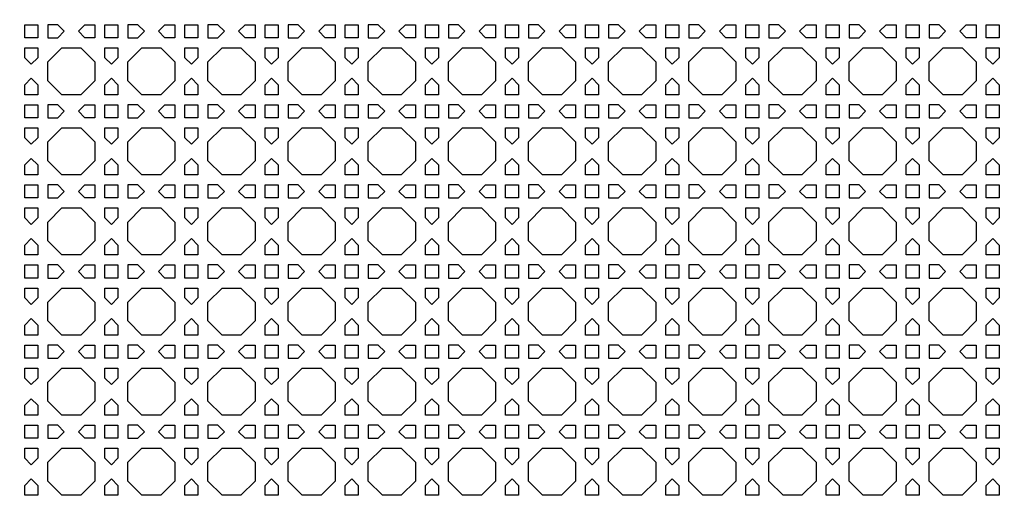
# Model space of a CAD drawing. Header units: millimetres. Extents: x 1204 to 5247, y 17 to 1217.
# Tile 45 of 53: x 4655 to 4951, y 608 to 753. Entities that reach past the tile are written whole.
import ezdxf

# ---------------------------------------------------------------- set-up
doc = ezdxf.new("R2010")
doc.units = ezdxf.units.MM
doc.header["$LTSCALE"] = 50
doc.layers.add('PATTERN', color=252, linetype='Continuous', true_color=0x696969)
doc.layers.add('PERIMETRO', color=7, linetype='Continuous', true_color=0x000000)

msp = doc.modelspace()

# ---------------------------------------------------------------- linework, layer by layer
at = {"layer": 'PATTERN'}
for points in [[(4656.83, 747.31), (4656.83, 751.22), (4660.74, 751.22), (4660.74, 747.31)], [(4666.73, 751.22), (4663.74, 751.22), (4663.74, 747.31), (4666.73, 747.31), (4668.69, 749.27)], [(4674.88, 751.22), (4677.87, 751.22), (4677.87, 747.31), (4674.88, 747.31), (4672.93, 749.27)], [(4680.87, 751.22), (4684.78, 751.22), (4684.78, 747.31), (4680.87, 747.31)], [(4690.77, 751.22), (4687.78, 751.22), (4687.78, 747.31), (4690.77, 747.31), (4692.73, 749.27)], [(4698.92, 751.22), (4701.92, 751.22), (4701.92, 747.31), (4698.92, 747.31), (4696.97, 749.27)], [(4704.92, 751.22), (4708.82, 751.22), (4708.82, 747.31), (4704.92, 747.31)], [(4714.82, 747.31), (4716.77, 749.27), (4714.82, 751.22), (4711.82, 751.22), (4711.82, 747.31)], [(4722.96, 751.22), (4725.96, 751.22), (4725.96, 747.31), (4722.96, 747.31), (4721.01, 749.27)], [(4728.96, 747.31), (4728.96, 751.22), (4732.86, 751.22), (4732.86, 747.31)], [(4738.86, 747.31), (4740.81, 749.27), (4738.86, 751.22), (4735.86, 751.22), (4735.86, 747.31)], [(4747.01, 751.22), (4750, 751.22), (4750, 747.31), (4747.01, 747.31), (4745.05, 749.27)], [(4753, 747.31), (4753, 751.22), (4756.91, 751.22), (4756.91, 747.31)], [(4762.9, 747.31), (4764.85, 749.27), (4762.9, 751.22), (4759.91, 751.22), (4759.91, 747.31)], [(4771.05, 751.22), (4774.04, 751.22), (4774.04, 747.31), (4771.05, 747.31), (4769.09, 749.27)], [(4777.04, 747.31), (4777.04, 751.22), (4780.95, 751.22), (4780.95, 747.31)], [(4783.95, 747.31), (4786.94, 747.31), (4788.89, 749.27), (4786.94, 751.22), (4783.95, 751.22)], [(4798.08, 751.22), (4798.08, 747.31), (4795.09, 747.31), (4793.14, 749.27), (4795.09, 751.22)], [(4801.08, 747.31), (4801.08, 751.22), (4804.99, 751.22), (4804.99, 747.31)], [(4807.99, 747.31), (4810.98, 747.31), (4812.93, 749.27), (4810.98, 751.22), (4807.99, 751.22)], [(4819.13, 751.22), (4822.12, 751.22), (4822.12, 747.31), (4819.13, 747.31), (4817.18, 749.27)], [(4829.03, 751.22), (4829.03, 747.31), (4825.12, 747.31), (4825.12, 751.22)], [(4832.03, 747.31), (4835.02, 747.31), (4836.98, 749.27), (4835.02, 751.22), (4832.03, 751.22)], [(4843.17, 751.22), (4846.17, 751.22), (4846.17, 747.31), (4843.17, 747.31), (4841.22, 749.27)], [(4853.07, 751.22), (4853.07, 747.31), (4849.17, 747.31), (4849.17, 751.22)], [(4856.07, 747.31), (4859.06, 747.31), (4861.02, 749.27), (4859.06, 751.22), (4856.07, 751.22)], [(4867.21, 751.22), (4870.21, 751.22), (4870.21, 747.31), (4867.21, 747.31), (4865.26, 749.27)], [(4877.11, 751.22), (4877.11, 747.31), (4873.21, 747.31), (4873.21, 751.22)], [(4880.11, 747.31), (4883.11, 747.31), (4885.06, 749.27), (4883.11, 751.22), (4880.11, 751.22)], [(4891.26, 751.22), (4894.25, 751.22), (4894.25, 747.31), (4891.26, 747.31), (4889.3, 749.27)], [(4901.15, 751.22), (4901.15, 747.31), (4897.25, 747.31), (4897.25, 751.22)], [(4904.15, 747.31), (4907.15, 747.31), (4909.1, 749.27), (4907.15, 751.22), (4904.15, 751.22)], [(4915.3, 751.22), (4918.29, 751.22), (4918.29, 747.31), (4915.3, 747.31), (4913.34, 749.27)], [(4925.2, 751.22), (4925.2, 747.31), (4921.29, 747.31), (4921.29, 751.22)], [(4928.2, 747.31), (4931.19, 747.31), (4933.14, 749.27), (4931.19, 751.22), (4928.2, 751.22)], [(4939.34, 751.22), (4942.33, 751.22), (4942.33, 747.31), (4939.34, 747.31), (4937.39, 749.27)], [(4949.24, 751.22), (4949.24, 747.31), (4945.33, 747.31), (4945.33, 751.22)], [(4656.83, 741.32), (4656.83, 744.31), (4660.74, 744.31), (4660.74, 741.32), (4658.79, 739.37)], [(4673.64, 744.31), (4677.87, 740.08), (4677.87, 734.41), (4673.64, 730.18), (4667.97, 730.18), (4663.74, 734.41), (4663.74, 740.08), (4667.97, 744.31)], [(4680.87, 741.32), (4680.87, 744.31), (4684.78, 744.31), (4684.78, 741.32), (4682.83, 739.37)], [(4697.68, 744.31), (4701.92, 740.08), (4701.92, 734.41), (4697.68, 730.18), (4692.02, 730.18), (4687.78, 734.41), (4687.78, 740.08), (4692.02, 744.31)], [(4704.92, 741.32), (4704.92, 744.31), (4708.82, 744.31), (4708.82, 741.32), (4706.87, 739.37)], [(4721.72, 744.31), (4725.96, 740.08), (4725.96, 734.41), (4721.72, 730.18), (4716.06, 730.18), (4711.82, 734.41), (4711.82, 740.08), (4716.06, 744.31)], [(4728.96, 741.32), (4728.96, 744.31), (4732.86, 744.31), (4732.86, 741.32), (4730.91, 739.37)], [(4745.76, 744.31), (4750, 740.08), (4750, 734.41), (4745.76, 730.18), (4740.1, 730.18), (4735.86, 734.41), (4735.86, 740.08), (4740.1, 744.31)], [(4753, 741.32), (4753, 744.31), (4756.91, 744.31), (4756.91, 741.32), (4754.95, 739.37)], [(4769.8, 744.31), (4774.04, 740.08), (4774.04, 734.41), (4769.8, 730.18), (4764.14, 730.18), (4759.91, 734.41), (4759.91, 740.08), (4764.14, 744.31)], [(4777.04, 741.32), (4777.04, 744.31), (4780.95, 744.31), (4780.95, 741.32), (4778.99, 739.37)], [(4793.85, 744.31), (4798.08, 740.08), (4798.08, 734.41), (4793.85, 730.18), (4788.18, 730.18), (4783.95, 734.41), (4783.95, 740.08), (4788.18, 744.31)], [(4801.08, 741.32), (4801.08, 744.31), (4804.99, 744.31), (4804.99, 741.32), (4803.04, 739.37)], [(4817.89, 744.31), (4822.12, 740.08), (4822.12, 734.41), (4817.89, 730.18), (4812.22, 730.18), (4807.99, 734.41), (4807.99, 740.08), (4812.22, 744.31)], [(4825.12, 741.32), (4825.12, 744.31), (4829.03, 744.31), (4829.03, 741.32), (4827.08, 739.37)], [(4841.93, 744.31), (4846.17, 740.08), (4846.17, 734.41), (4841.93, 730.18), (4836.27, 730.18), (4832.03, 734.41), (4832.03, 740.08), (4836.27, 744.31)], [(4849.17, 741.32), (4849.17, 744.31), (4853.07, 744.31), (4853.07, 741.32), (4851.12, 739.37)], [(4865.97, 744.31), (4870.21, 740.08), (4870.21, 734.41), (4865.97, 730.18), (4860.31, 730.18), (4856.07, 734.41), (4856.07, 740.08), (4860.31, 744.31)], [(4873.21, 741.32), (4873.21, 744.31), (4877.11, 744.31), (4877.11, 741.32), (4875.16, 739.37)], [(4890.01, 744.31), (4894.25, 740.08), (4894.25, 734.41), (4890.01, 730.18), (4884.35, 730.18), (4880.11, 734.41), (4880.11, 740.08), (4884.35, 744.31)], [(4897.25, 741.32), (4897.25, 744.31), (4901.15, 744.31), (4901.15, 741.32), (4899.2, 739.37)], [(4914.05, 744.31), (4918.29, 740.08), (4918.29, 734.41), (4914.05, 730.18), (4908.39, 730.18), (4904.15, 734.41), (4904.15, 740.08), (4908.39, 744.31)], [(4921.29, 741.32), (4921.29, 744.31), (4925.2, 744.31), (4925.2, 741.32), (4923.24, 739.37)], [(4938.1, 744.31), (4942.33, 740.08), (4942.33, 734.41), (4938.1, 730.18), (4932.43, 730.18), (4928.2, 734.41), (4928.2, 740.08), (4932.43, 744.31)], [(4945.33, 741.32), (4945.33, 744.31), (4949.24, 744.31), (4949.24, 741.32), (4947.28, 739.37)], [(4658.79, 735.12), (4660.74, 733.17), (4660.74, 730.18), (4656.83, 730.18), (4656.83, 733.17)], [(4684.78, 733.17), (4684.78, 730.18), (4680.87, 730.18), (4680.87, 733.17), (4682.83, 735.12)], [(4704.92, 730.18), (4704.92, 733.17), (4706.87, 735.12), (4708.82, 733.17), (4708.82, 730.18)], [(4728.96, 730.18), (4728.96, 733.17), (4730.91, 735.12), (4732.86, 733.17), (4732.86, 730.18)], [(4753, 730.18), (4753, 733.17), (4754.95, 735.12), (4756.91, 733.17), (4756.91, 730.18)], [(4780.95, 730.18), (4777.04, 730.18), (4777.04, 733.17), (4778.99, 735.12), (4780.95, 733.17)], [(4804.99, 733.17), (4804.99, 730.18), (4801.08, 730.18), (4801.08, 733.17), (4803.04, 735.12)], [(4829.03, 733.17), (4829.03, 730.18), (4825.12, 730.18), (4825.12, 733.17), (4827.08, 735.12)], [(4853.07, 733.17), (4853.07, 730.18), (4849.17, 730.18), (4849.17, 733.17), (4851.12, 735.12)], [(4877.11, 733.17), (4877.11, 730.18), (4873.21, 730.18), (4873.21, 733.17), (4875.16, 735.12)], [(4901.15, 733.17), (4901.15, 730.18), (4897.25, 730.18), (4897.25, 733.17), (4899.2, 735.12)], [(4925.2, 733.17), (4925.2, 730.18), (4921.29, 730.18), (4921.29, 733.17), (4923.24, 735.12)], [(4949.24, 733.17), (4949.24, 730.18), (4945.33, 730.18), (4945.33, 733.17), (4947.28, 735.12)], [(4656.83, 723.27), (4656.83, 727.18), (4660.74, 727.18), (4660.74, 723.27)], [(4666.73, 727.18), (4663.74, 727.18), (4663.74, 723.27), (4666.73, 723.27), (4668.69, 725.23)], [(4674.88, 727.18), (4677.87, 727.18), (4677.87, 723.27), (4674.88, 723.27), (4672.93, 725.23)], [(4680.87, 727.18), (4684.78, 727.18), (4684.78, 723.27), (4680.87, 723.27)], [(4690.77, 727.18), (4687.78, 727.18), (4687.78, 723.27), (4690.77, 723.27), (4692.73, 725.23)], [(4698.92, 727.18), (4701.92, 727.18), (4701.92, 723.27), (4698.92, 723.27), (4696.97, 725.23)], [(4704.92, 727.18), (4708.82, 727.18), (4708.82, 723.27), (4704.92, 723.27)], [(4714.82, 723.27), (4716.77, 725.23), (4714.82, 727.18), (4711.82, 727.18), (4711.82, 723.27)], [(4722.96, 727.18), (4725.96, 727.18), (4725.96, 723.27), (4722.96, 723.27), (4721.01, 725.23)], [(4728.96, 723.27), (4728.96, 727.18), (4732.86, 727.18), (4732.86, 723.27)], [(4738.86, 723.27), (4740.81, 725.23), (4738.86, 727.18), (4735.86, 727.18), (4735.86, 723.27)], [(4747.01, 727.18), (4750, 727.18), (4750, 723.27), (4747.01, 723.27), (4745.05, 725.23)], [(4753, 723.27), (4753, 727.18), (4756.91, 727.18), (4756.91, 723.27)], [(4762.9, 723.27), (4764.85, 725.23), (4762.9, 727.18), (4759.91, 727.18), (4759.91, 723.27)], [(4771.05, 727.18), (4774.04, 727.18), (4774.04, 723.27), (4771.05, 723.27), (4769.09, 725.23)], [(4777.04, 723.27), (4777.04, 727.18), (4780.95, 727.18), (4780.95, 723.27)], [(4783.95, 723.27), (4786.94, 723.27), (4788.89, 725.23), (4786.94, 727.18), (4783.95, 727.18)], [(4798.08, 727.18), (4798.08, 723.27), (4795.09, 723.27), (4793.14, 725.23), (4795.09, 727.18)], [(4801.08, 723.27), (4801.08, 727.18), (4804.99, 727.18), (4804.99, 723.27)], [(4807.99, 723.27), (4810.98, 723.27), (4812.93, 725.23), (4810.98, 727.18), (4807.99, 727.18)], [(4819.13, 727.18), (4822.12, 727.18), (4822.12, 723.27), (4819.13, 723.27), (4817.18, 725.23)], [(4829.03, 727.18), (4829.03, 723.27), (4825.12, 723.27), (4825.12, 727.18)], [(4832.03, 723.27), (4835.02, 723.27), (4836.98, 725.23), (4835.02, 727.18), (4832.03, 727.18)], [(4843.17, 727.18), (4846.17, 727.18), (4846.17, 723.27), (4843.17, 723.27), (4841.22, 725.23)], [(4853.07, 727.18), (4853.07, 723.27), (4849.17, 723.27), (4849.17, 727.18)], [(4856.07, 723.27), (4859.06, 723.27), (4861.02, 725.23), (4859.06, 727.18), (4856.07, 727.18)], [(4867.21, 727.18), (4870.21, 727.18), (4870.21, 723.27), (4867.21, 723.27), (4865.26, 725.23)], [(4877.11, 727.18), (4877.11, 723.27), (4873.21, 723.27), (4873.21, 727.18)], [(4880.11, 723.27), (4883.11, 723.27), (4885.06, 725.23), (4883.11, 727.18), (4880.11, 727.18)], [(4891.26, 727.18), (4894.25, 727.18), (4894.25, 723.27), (4891.26, 723.27), (4889.3, 725.23)], [(4901.15, 727.18), (4901.15, 723.27), (4897.25, 723.27), (4897.25, 727.18)], [(4904.15, 723.27), (4907.15, 723.27), (4909.1, 725.23), (4907.15, 727.18), (4904.15, 727.18)], [(4915.3, 727.18), (4918.29, 727.18), (4918.29, 723.27), (4915.3, 723.27), (4913.34, 725.23)], [(4925.2, 727.18), (4925.2, 723.27), (4921.29, 723.27), (4921.29, 727.18)], [(4928.2, 723.27), (4931.19, 723.27), (4933.14, 725.23), (4931.19, 727.18), (4928.2, 727.18)], [(4939.34, 727.18), (4942.33, 727.18), (4942.33, 723.27), (4939.34, 723.27), (4937.39, 725.23)], [(4949.24, 727.18), (4949.24, 723.27), (4945.33, 723.27), (4945.33, 727.18)], [(4656.83, 717.28), (4656.83, 720.27), (4660.74, 720.27), (4660.74, 717.28), (4658.79, 715.33)], [(4673.64, 720.27), (4677.87, 716.04), (4677.87, 710.37), (4673.64, 706.14), (4667.97, 706.14), (4663.74, 710.37), (4663.74, 716.04), (4667.97, 720.27)], [(4680.87, 717.28), (4680.87, 720.27), (4684.78, 720.27), (4684.78, 717.28), (4682.83, 715.33)], [(4697.68, 720.27), (4701.92, 716.04), (4701.92, 710.37), (4697.68, 706.14), (4692.02, 706.14), (4687.78, 710.37), (4687.78, 716.04), (4692.02, 720.27)], [(4704.92, 717.28), (4704.92, 720.27), (4708.82, 720.27), (4708.82, 717.28), (4706.87, 715.33)], [(4721.72, 720.27), (4725.96, 716.04), (4725.96, 710.37), (4721.72, 706.14), (4716.06, 706.14), (4711.82, 710.37), (4711.82, 716.04), (4716.06, 720.27)], [(4728.96, 717.28), (4728.96, 720.27), (4732.86, 720.27), (4732.86, 717.28), (4730.91, 715.33)], [(4745.76, 720.27), (4750, 716.04), (4750, 710.37), (4745.76, 706.14), (4740.1, 706.14), (4735.86, 710.37), (4735.86, 716.04), (4740.1, 720.27)], [(4753, 717.28), (4753, 720.27), (4756.91, 720.27), (4756.91, 717.28), (4754.95, 715.33)], [(4769.8, 720.27), (4774.04, 716.04), (4774.04, 710.37), (4769.8, 706.14), (4764.14, 706.14), (4759.91, 710.37), (4759.91, 716.04), (4764.14, 720.27)], [(4777.04, 717.28), (4777.04, 720.27), (4780.95, 720.27), (4780.95, 717.28), (4778.99, 715.33)], [(4793.85, 720.27), (4798.08, 716.04), (4798.08, 710.37), (4793.85, 706.14), (4788.18, 706.14), (4783.95, 710.37), (4783.95, 716.04), (4788.18, 720.27)], [(4801.08, 717.28), (4801.08, 720.27), (4804.99, 720.27), (4804.99, 717.28), (4803.04, 715.33)], [(4817.89, 720.27), (4822.12, 716.04), (4822.12, 710.37), (4817.89, 706.14), (4812.22, 706.14), (4807.99, 710.37), (4807.99, 716.04), (4812.22, 720.27)], [(4825.12, 717.28), (4825.12, 720.27), (4829.03, 720.27), (4829.03, 717.28), (4827.08, 715.33)], [(4841.93, 720.27), (4846.17, 716.04), (4846.17, 710.37), (4841.93, 706.14), (4836.27, 706.14), (4832.03, 710.37), (4832.03, 716.04), (4836.27, 720.27)], [(4849.17, 717.28), (4849.17, 720.27), (4853.07, 720.27), (4853.07, 717.28), (4851.12, 715.33)], [(4865.97, 720.27), (4870.21, 716.04), (4870.21, 710.37), (4865.97, 706.14), (4860.31, 706.14), (4856.07, 710.37), (4856.07, 716.04), (4860.31, 720.27)], [(4873.21, 717.28), (4873.21, 720.27), (4877.11, 720.27), (4877.11, 717.28), (4875.16, 715.33)], [(4890.01, 720.27), (4894.25, 716.04), (4894.25, 710.37), (4890.01, 706.14), (4884.35, 706.14), (4880.11, 710.37), (4880.11, 716.04), (4884.35, 720.27)], [(4897.25, 717.28), (4897.25, 720.27), (4901.15, 720.27), (4901.15, 717.28), (4899.2, 715.33)], [(4914.05, 720.27), (4918.29, 716.04), (4918.29, 710.37), (4914.05, 706.14), (4908.39, 706.14), (4904.15, 710.37), (4904.15, 716.04), (4908.39, 720.27)], [(4921.29, 717.28), (4921.29, 720.27), (4925.2, 720.27), (4925.2, 717.28), (4923.24, 715.33)], [(4938.1, 720.27), (4942.33, 716.04), (4942.33, 710.37), (4938.1, 706.14), (4932.43, 706.14), (4928.2, 710.37), (4928.2, 716.04), (4932.43, 720.27)], [(4945.33, 717.28), (4945.33, 720.27), (4949.24, 720.27), (4949.24, 717.28), (4947.28, 715.33)], [(4658.79, 711.08), (4660.74, 709.13), (4660.74, 706.14), (4656.83, 706.14), (4656.83, 709.13)], [(4684.78, 709.13), (4684.78, 706.14), (4680.87, 706.14), (4680.87, 709.13), (4682.83, 711.08)], [(4704.92, 706.14), (4704.92, 709.13), (4706.87, 711.08), (4708.82, 709.13), (4708.82, 706.14)], [(4728.96, 706.14), (4728.96, 709.13), (4730.91, 711.08), (4732.86, 709.13), (4732.86, 706.14)], [(4753, 706.14), (4753, 709.13), (4754.95, 711.08), (4756.91, 709.13), (4756.91, 706.14)], [(4780.95, 706.14), (4777.04, 706.14), (4777.04, 709.13), (4778.99, 711.08), (4780.95, 709.13)], [(4804.99, 709.13), (4804.99, 706.14), (4801.08, 706.14), (4801.08, 709.13), (4803.04, 711.08)], [(4829.03, 709.13), (4829.03, 706.14), (4825.12, 706.14), (4825.12, 709.13), (4827.08, 711.08)], [(4853.07, 709.13), (4853.07, 706.14), (4849.17, 706.14), (4849.17, 709.13), (4851.12, 711.08)], [(4877.11, 709.13), (4877.11, 706.14), (4873.21, 706.14), (4873.21, 709.13), (4875.16, 711.08)], [(4901.15, 709.13), (4901.15, 706.14), (4897.25, 706.14), (4897.25, 709.13), (4899.2, 711.08)], [(4925.2, 709.13), (4925.2, 706.14), (4921.29, 706.14), (4921.29, 709.13), (4923.24, 711.08)], [(4949.24, 709.13), (4949.24, 706.14), (4945.33, 706.14), (4945.33, 709.13), (4947.28, 711.08)], [(4656.83, 699.23), (4656.83, 703.14), (4660.74, 703.14), (4660.74, 699.23)], [(4666.73, 703.14), (4663.74, 703.14), (4663.74, 699.23), (4666.73, 699.23), (4668.69, 701.18)], [(4674.88, 703.14), (4677.87, 703.14), (4677.87, 699.23), (4674.88, 699.23), (4672.93, 701.18)], [(4680.87, 703.14), (4684.78, 703.14), (4684.78, 699.23), (4680.87, 699.23)], [(4690.77, 703.14), (4687.78, 703.14), (4687.78, 699.23), (4690.77, 699.23), (4692.73, 701.18)], [(4698.92, 703.14), (4701.92, 703.14), (4701.92, 699.23), (4698.92, 699.23), (4696.97, 701.18)], [(4704.92, 703.14), (4708.82, 703.14), (4708.82, 699.23), (4704.92, 699.23)], [(4714.82, 699.23), (4716.77, 701.18), (4714.82, 703.14), (4711.82, 703.14), (4711.82, 699.23)], [(4722.96, 703.14), (4725.96, 703.14), (4725.96, 699.23), (4722.96, 699.23), (4721.01, 701.18)], [(4728.96, 699.23), (4728.96, 703.14), (4732.86, 703.14), (4732.86, 699.23)], [(4738.86, 699.23), (4740.81, 701.18), (4738.86, 703.14), (4735.86, 703.14), (4735.86, 699.23)], [(4747.01, 703.14), (4750, 703.14), (4750, 699.23), (4747.01, 699.23), (4745.05, 701.18)], [(4753, 699.23), (4753, 703.14), (4756.91, 703.14), (4756.91, 699.23)], [(4762.9, 699.23), (4764.85, 701.18), (4762.9, 703.14), (4759.91, 703.14), (4759.91, 699.23)], [(4771.05, 703.14), (4774.04, 703.14), (4774.04, 699.23), (4771.05, 699.23), (4769.09, 701.18)], [(4777.04, 699.23), (4777.04, 703.14), (4780.95, 703.14), (4780.95, 699.23)], [(4783.95, 699.23), (4786.94, 699.23), (4788.89, 701.18), (4786.94, 703.14), (4783.95, 703.14)], [(4798.08, 703.14), (4798.08, 699.23), (4795.09, 699.23), (4793.14, 701.18), (4795.09, 703.14)], [(4801.08, 699.23), (4801.08, 703.14), (4804.99, 703.14), (4804.99, 699.23)], [(4807.99, 699.23), (4810.98, 699.23), (4812.93, 701.18), (4810.98, 703.14), (4807.99, 703.14)], [(4819.13, 703.14), (4822.12, 703.14), (4822.12, 699.23), (4819.13, 699.23), (4817.18, 701.18)], [(4829.03, 703.14), (4829.03, 699.23), (4825.12, 699.23), (4825.12, 703.14)], [(4832.03, 699.23), (4835.02, 699.23), (4836.98, 701.18), (4835.02, 703.14), (4832.03, 703.14)], [(4843.17, 703.14), (4846.17, 703.14), (4846.17, 699.23), (4843.17, 699.23), (4841.22, 701.18)], [(4853.07, 703.14), (4853.07, 699.23), (4849.17, 699.23), (4849.17, 703.14)], [(4856.07, 699.23), (4859.06, 699.23), (4861.02, 701.18), (4859.06, 703.14), (4856.07, 703.14)], [(4867.21, 703.14), (4870.21, 703.14), (4870.21, 699.23), (4867.21, 699.23), (4865.26, 701.18)], [(4877.11, 703.14), (4877.11, 699.23), (4873.21, 699.23), (4873.21, 703.14)], [(4880.11, 699.23), (4883.11, 699.23), (4885.06, 701.18), (4883.11, 703.14), (4880.11, 703.14)], [(4891.26, 703.14), (4894.25, 703.14), (4894.25, 699.23), (4891.26, 699.23), (4889.3, 701.18)], [(4901.15, 703.14), (4901.15, 699.23), (4897.25, 699.23), (4897.25, 703.14)], [(4904.15, 699.23), (4907.15, 699.23), (4909.1, 701.18), (4907.15, 703.14), (4904.15, 703.14)], [(4915.3, 703.14), (4918.29, 703.14), (4918.29, 699.23), (4915.3, 699.23), (4913.34, 701.18)], [(4925.2, 703.14), (4925.2, 699.23), (4921.29, 699.23), (4921.29, 703.14)], [(4928.2, 699.23), (4931.19, 699.23), (4933.14, 701.18), (4931.19, 703.14), (4928.2, 703.14)], [(4939.34, 703.14), (4942.33, 703.14), (4942.33, 699.23), (4939.34, 699.23), (4937.39, 701.18)], [(4949.24, 703.14), (4949.24, 699.23), (4945.33, 699.23), (4945.33, 703.14)], [(4656.83, 693.24), (4656.83, 696.23), (4660.74, 696.23), (4660.74, 693.24), (4658.79, 691.28)], [(4673.64, 696.23), (4677.87, 691.99), (4677.87, 686.33), (4673.64, 682.1), (4667.97, 682.1), (4663.74, 686.33), (4663.74, 691.99), (4667.97, 696.23)], [(4680.87, 693.24), (4680.87, 696.23), (4684.78, 696.23), (4684.78, 693.24), (4682.83, 691.28)], [(4697.68, 696.23), (4701.92, 691.99), (4701.92, 686.33), (4697.68, 682.1), (4692.02, 682.1), (4687.78, 686.33), (4687.78, 691.99), (4692.02, 696.23)], [(4704.92, 693.24), (4704.92, 696.23), (4708.82, 696.23), (4708.82, 693.24), (4706.87, 691.28)], [(4721.72, 696.23), (4725.96, 691.99), (4725.96, 686.33), (4721.72, 682.1), (4716.06, 682.1), (4711.82, 686.33), (4711.82, 691.99), (4716.06, 696.23)], [(4728.96, 693.24), (4728.96, 696.23), (4732.86, 696.23), (4732.86, 693.24), (4730.91, 691.28)], [(4745.76, 696.23), (4750, 691.99), (4750, 686.33), (4745.76, 682.1), (4740.1, 682.1), (4735.86, 686.33), (4735.86, 691.99), (4740.1, 696.23)], [(4753, 693.24), (4753, 696.23), (4756.91, 696.23), (4756.91, 693.24), (4754.95, 691.28)], [(4769.8, 696.23), (4774.04, 691.99), (4774.04, 686.33), (4769.8, 682.1), (4764.14, 682.1), (4759.91, 686.33), (4759.91, 691.99), (4764.14, 696.23)], [(4777.04, 693.24), (4777.04, 696.23), (4780.95, 696.23), (4780.95, 693.24), (4778.99, 691.28)], [(4793.85, 696.23), (4798.08, 691.99), (4798.08, 686.33), (4793.85, 682.1), (4788.18, 682.1), (4783.95, 686.33), (4783.95, 691.99), (4788.18, 696.23)], [(4801.08, 693.24), (4801.08, 696.23), (4804.99, 696.23), (4804.99, 693.24), (4803.04, 691.28)], [(4817.89, 696.23), (4822.12, 691.99), (4822.12, 686.33), (4817.89, 682.1), (4812.22, 682.1), (4807.99, 686.33), (4807.99, 691.99), (4812.22, 696.23)], [(4825.12, 693.24), (4825.12, 696.23), (4829.03, 696.23), (4829.03, 693.24), (4827.08, 691.28)], [(4841.93, 696.23), (4846.17, 691.99), (4846.17, 686.33), (4841.93, 682.1), (4836.27, 682.1), (4832.03, 686.33), (4832.03, 691.99), (4836.27, 696.23)], [(4849.17, 693.24), (4849.17, 696.23), (4853.07, 696.23), (4853.07, 693.24), (4851.12, 691.28)], [(4865.97, 696.23), (4870.21, 691.99), (4870.21, 686.33), (4865.97, 682.1), (4860.31, 682.1), (4856.07, 686.33), (4856.07, 691.99), (4860.31, 696.23)], [(4873.21, 693.24), (4873.21, 696.23), (4877.11, 696.23), (4877.11, 693.24), (4875.16, 691.28)], [(4890.01, 696.23), (4894.25, 691.99), (4894.25, 686.33), (4890.01, 682.1), (4884.35, 682.1), (4880.11, 686.33), (4880.11, 691.99), (4884.35, 696.23)], [(4897.25, 693.24), (4897.25, 696.23), (4901.15, 696.23), (4901.15, 693.24), (4899.2, 691.28)], [(4914.05, 696.23), (4918.29, 691.99), (4918.29, 686.33), (4914.05, 682.1), (4908.39, 682.1), (4904.15, 686.33), (4904.15, 691.99), (4908.39, 696.23)], [(4921.29, 693.24), (4921.29, 696.23), (4925.2, 696.23), (4925.2, 693.24), (4923.24, 691.28)], [(4938.1, 696.23), (4942.33, 691.99), (4942.33, 686.33), (4938.1, 682.1), (4932.43, 682.1), (4928.2, 686.33), (4928.2, 691.99), (4932.43, 696.23)], [(4945.33, 693.24), (4945.33, 696.23), (4949.24, 696.23), (4949.24, 693.24), (4947.28, 691.28)], [(4658.79, 687.04), (4660.74, 685.09), (4660.74, 682.1), (4656.83, 682.1), (4656.83, 685.09)], [(4684.78, 685.09), (4684.78, 682.1), (4680.87, 682.1), (4680.87, 685.09), (4682.83, 687.04)], [(4704.92, 682.1), (4704.92, 685.09), (4706.87, 687.04), (4708.82, 685.09), (4708.82, 682.1)], [(4728.96, 682.1), (4728.96, 685.09), (4730.91, 687.04), (4732.86, 685.09), (4732.86, 682.1)], [(4753, 682.1), (4753, 685.09), (4754.95, 687.04), (4756.91, 685.09), (4756.91, 682.1)], [(4780.95, 682.1), (4777.04, 682.1), (4777.04, 685.09), (4778.99, 687.04), (4780.95, 685.09)], [(4804.99, 685.09), (4804.99, 682.1), (4801.08, 682.1), (4801.08, 685.09), (4803.04, 687.04)], [(4829.03, 685.09), (4829.03, 682.1), (4825.12, 682.1), (4825.12, 685.09), (4827.08, 687.04)], [(4853.07, 685.09), (4853.07, 682.1), (4849.17, 682.1), (4849.17, 685.09), (4851.12, 687.04)], [(4877.11, 685.09), (4877.11, 682.1), (4873.21, 682.1), (4873.21, 685.09), (4875.16, 687.04)], [(4901.15, 685.09), (4901.15, 682.1), (4897.25, 682.1), (4897.25, 685.09), (4899.2, 687.04)], [(4925.2, 685.09), (4925.2, 682.1), (4921.29, 682.1), (4921.29, 685.09), (4923.24, 687.04)], [(4949.24, 685.09), (4949.24, 682.1), (4945.33, 682.1), (4945.33, 685.09), (4947.28, 687.04)], [(4656.83, 675.19), (4656.83, 679.1), (4660.74, 679.1), (4660.74, 675.19)], [(4666.73, 679.1), (4663.74, 679.1), (4663.74, 675.19), (4666.73, 675.19), (4668.69, 677.14)], [(4674.88, 679.1), (4677.87, 679.1), (4677.87, 675.19), (4674.88, 675.19), (4672.93, 677.14)], [(4680.87, 679.1), (4684.78, 679.1), (4684.78, 675.19), (4680.87, 675.19)], [(4690.77, 679.1), (4687.78, 679.1), (4687.78, 675.19), (4690.77, 675.19), (4692.73, 677.14)], [(4698.92, 679.1), (4701.92, 679.1), (4701.92, 675.19), (4698.92, 675.19), (4696.97, 677.14)], [(4704.92, 679.1), (4708.82, 679.1), (4708.82, 675.19), (4704.92, 675.19)], [(4714.82, 675.19), (4716.77, 677.14), (4714.82, 679.1), (4711.82, 679.1), (4711.82, 675.19)], [(4722.96, 679.1), (4725.96, 679.1), (4725.96, 675.19), (4722.96, 675.19), (4721.01, 677.14)], [(4728.96, 675.19), (4728.96, 679.1), (4732.86, 679.1), (4732.86, 675.19)], [(4738.86, 675.19), (4740.81, 677.14), (4738.86, 679.1), (4735.86, 679.1), (4735.86, 675.19)], [(4747.01, 679.1), (4750, 679.1), (4750, 675.19), (4747.01, 675.19), (4745.05, 677.14)], [(4753, 675.19), (4753, 679.1), (4756.91, 679.1), (4756.91, 675.19)], [(4762.9, 675.19), (4764.85, 677.14), (4762.9, 679.1), (4759.91, 679.1), (4759.91, 675.19)], [(4771.05, 679.1), (4774.04, 679.1), (4774.04, 675.19), (4771.05, 675.19), (4769.09, 677.14)], [(4777.04, 675.19), (4777.04, 679.1), (4780.95, 679.1), (4780.95, 675.19)], [(4783.95, 675.19), (4786.94, 675.19), (4788.89, 677.14), (4786.94, 679.1), (4783.95, 679.1)], [(4798.08, 679.1), (4798.08, 675.19), (4795.09, 675.19), (4793.14, 677.14), (4795.09, 679.1)], [(4801.08, 675.19), (4801.08, 679.1), (4804.99, 679.1), (4804.99, 675.19)], [(4807.99, 675.19), (4810.98, 675.19), (4812.93, 677.14), (4810.98, 679.1), (4807.99, 679.1)], [(4819.13, 679.1), (4822.12, 679.1), (4822.12, 675.19), (4819.13, 675.19), (4817.18, 677.14)], [(4829.03, 679.1), (4829.03, 675.19), (4825.12, 675.19), (4825.12, 679.1)], [(4832.03, 675.19), (4835.02, 675.19), (4836.98, 677.14), (4835.02, 679.1), (4832.03, 679.1)], [(4843.17, 679.1), (4846.17, 679.1), (4846.17, 675.19), (4843.17, 675.19), (4841.22, 677.14)], [(4853.07, 679.1), (4853.07, 675.19), (4849.17, 675.19), (4849.17, 679.1)], [(4856.07, 675.19), (4859.06, 675.19), (4861.02, 677.14), (4859.06, 679.1), (4856.07, 679.1)], [(4867.21, 679.1), (4870.21, 679.1), (4870.21, 675.19), (4867.21, 675.19), (4865.26, 677.14)], [(4877.11, 679.1), (4877.11, 675.19), (4873.21, 675.19), (4873.21, 679.1)], [(4880.11, 675.19), (4883.11, 675.19), (4885.06, 677.14), (4883.11, 679.1), (4880.11, 679.1)], [(4891.26, 679.1), (4894.25, 679.1), (4894.25, 675.19), (4891.26, 675.19), (4889.3, 677.14)], [(4901.15, 675.19), (4897.25, 675.19), (4897.25, 679.1), (4901.15, 679.1)], [(4904.15, 675.19), (4907.15, 675.19), (4909.1, 677.14), (4907.15, 679.1), (4904.15, 679.1)], [(4915.3, 679.1), (4918.29, 679.1), (4918.29, 675.19), (4915.3, 675.19), (4913.34, 677.14)], [(4925.2, 675.19), (4921.29, 675.19), (4921.29, 679.1), (4925.2, 679.1)], [(4928.2, 675.19), (4931.19, 675.19), (4933.14, 677.14), (4931.19, 679.1), (4928.2, 679.1)], [(4939.34, 679.1), (4942.33, 679.1), (4942.33, 675.19), (4939.34, 675.19), (4937.39, 677.14)], [(4949.24, 675.19), (4945.33, 675.19), (4945.33, 679.1), (4949.24, 679.1)], [(4656.83, 669.2), (4656.83, 672.19), (4660.74, 672.19), (4660.74, 669.2), (4658.79, 667.24)], [(4673.64, 672.19), (4677.87, 667.95), (4677.87, 662.29), (4673.64, 658.05), (4667.97, 658.05), (4663.74, 662.29), (4663.74, 667.95), (4667.97, 672.19)], [(4680.87, 669.2), (4680.87, 672.19), (4684.78, 672.19), (4684.78, 669.2), (4682.83, 667.24)], [(4697.68, 672.19), (4701.92, 667.95), (4701.92, 662.29), (4697.68, 658.05), (4692.02, 658.05), (4687.78, 662.29), (4687.78, 667.95), (4692.02, 672.19)], [(4704.92, 669.2), (4704.92, 672.19), (4708.82, 672.19), (4708.82, 669.2), (4706.87, 667.24)], [(4721.72, 672.19), (4725.96, 667.95), (4725.96, 662.29), (4721.72, 658.05), (4716.06, 658.05), (4711.82, 662.29), (4711.82, 667.95), (4716.06, 672.19)], [(4728.96, 669.2), (4728.96, 672.19), (4732.86, 672.19), (4732.86, 669.2), (4730.91, 667.24)], [(4745.76, 672.19), (4750, 667.95), (4750, 662.29), (4745.76, 658.05), (4740.1, 658.05), (4735.86, 662.29), (4735.86, 667.95), (4740.1, 672.19)], [(4753, 669.2), (4753, 672.19), (4756.91, 672.19), (4756.91, 669.2), (4754.95, 667.24)], [(4769.8, 672.19), (4774.04, 667.95), (4774.04, 662.29), (4769.8, 658.05), (4764.14, 658.05), (4759.91, 662.29), (4759.91, 667.95), (4764.14, 672.19)], [(4777.04, 669.2), (4777.04, 672.19), (4780.95, 672.19), (4780.95, 669.2), (4778.99, 667.24)], [(4793.85, 672.19), (4798.08, 667.95), (4798.08, 662.29), (4793.85, 658.05), (4788.18, 658.05), (4783.95, 662.29), (4783.95, 667.95), (4788.18, 672.19)], [(4801.08, 669.2), (4801.08, 672.19), (4804.99, 672.19), (4804.99, 669.2), (4803.04, 667.24)], [(4817.89, 672.19), (4822.12, 667.95), (4822.12, 662.29), (4817.89, 658.05), (4812.22, 658.05), (4807.99, 662.29), (4807.99, 667.95), (4812.22, 672.19)], [(4825.12, 669.2), (4825.12, 672.19), (4829.03, 672.19), (4829.03, 669.2), (4827.08, 667.24)], [(4841.93, 672.19), (4846.17, 667.95), (4846.17, 662.29), (4841.93, 658.05), (4836.27, 658.05), (4832.03, 662.29), (4832.03, 667.95), (4836.27, 672.19)], [(4849.17, 669.2), (4849.17, 672.19), (4853.07, 672.19), (4853.07, 669.2), (4851.12, 667.24)], [(4865.97, 672.19), (4870.21, 667.95), (4870.21, 662.29), (4865.97, 658.05), (4860.31, 658.05), (4856.07, 662.29), (4856.07, 667.95), (4860.31, 672.19)], [(4873.21, 669.2), (4873.21, 672.19), (4877.11, 672.19), (4877.11, 669.2), (4875.16, 667.24)], [(4890.01, 672.19), (4894.25, 667.95), (4894.25, 662.29), (4890.01, 658.05), (4884.35, 658.05), (4880.11, 662.29), (4880.11, 667.95), (4884.35, 672.19)], [(4897.25, 669.2), (4897.25, 672.19), (4901.15, 672.19), (4901.15, 669.2), (4899.2, 667.24)], [(4914.05, 672.19), (4918.29, 667.95), (4918.29, 662.29), (4914.05, 658.05), (4908.39, 658.05), (4904.15, 662.29), (4904.15, 667.95), (4908.39, 672.19)], [(4921.29, 669.2), (4921.29, 672.19), (4925.2, 672.19), (4925.2, 669.2), (4923.24, 667.24)], [(4938.1, 672.19), (4942.33, 667.95), (4942.33, 662.29), (4938.1, 658.05), (4932.43, 658.05), (4928.2, 662.29), (4928.2, 667.95), (4932.43, 672.19)], [(4945.33, 669.2), (4945.33, 672.19), (4949.24, 672.19), (4949.24, 669.2), (4947.28, 667.24)], [(4658.79, 663), (4660.74, 661.05), (4660.74, 658.05), (4656.83, 658.05), (4656.83, 661.05)], [(4684.78, 661.05), (4684.78, 658.05), (4680.87, 658.05), (4680.87, 661.05), (4682.83, 663)], [(4704.92, 658.05), (4704.92, 661.05), (4706.87, 663), (4708.82, 661.05), (4708.82, 658.05)], [(4728.96, 658.05), (4728.96, 661.05), (4730.91, 663), (4732.86, 661.05), (4732.86, 658.05)], [(4753, 658.05), (4753, 661.05), (4754.95, 663), (4756.91, 661.05), (4756.91, 658.05)], [(4780.95, 658.05), (4777.04, 658.05), (4777.04, 661.05), (4778.99, 663), (4780.95, 661.05)], [(4804.99, 661.05), (4804.99, 658.05), (4801.08, 658.05), (4801.08, 661.05), (4803.04, 663)], [(4829.03, 661.05), (4829.03, 658.05), (4825.12, 658.05), (4825.12, 661.05), (4827.08, 663)], [(4853.07, 661.05), (4853.07, 658.05), (4849.17, 658.05), (4849.17, 661.05), (4851.12, 663)], [(4877.11, 661.05), (4877.11, 658.05), (4873.21, 658.05), (4873.21, 661.05), (4875.16, 663)], [(4901.15, 661.05), (4901.15, 658.05), (4897.25, 658.05), (4897.25, 661.05), (4899.2, 663)], [(4925.2, 661.05), (4925.2, 658.05), (4921.29, 658.05), (4921.29, 661.05), (4923.24, 663)], [(4949.24, 661.05), (4949.24, 658.05), (4945.33, 658.05), (4945.33, 661.05), (4947.28, 663)], [(4656.83, 651.15), (4656.83, 655.05), (4660.74, 655.05), (4660.74, 651.15)], [(4666.73, 655.05), (4663.74, 655.05), (4663.74, 651.15), (4666.73, 651.15), (4668.69, 653.1)], [(4674.88, 655.05), (4677.87, 655.05), (4677.87, 651.15), (4674.88, 651.15), (4672.93, 653.1)], [(4680.87, 655.05), (4684.78, 655.05), (4684.78, 651.15), (4680.87, 651.15)], [(4690.77, 655.05), (4687.78, 655.05), (4687.78, 651.15), (4690.77, 651.15), (4692.73, 653.1)], [(4698.92, 655.05), (4701.92, 655.05), (4701.92, 651.15), (4698.92, 651.15), (4696.97, 653.1)], [(4704.92, 655.05), (4708.82, 655.05), (4708.82, 651.15), (4704.92, 651.15)], [(4714.82, 651.15), (4716.77, 653.1), (4714.82, 655.05), (4711.82, 655.05), (4711.82, 651.15)], [(4722.96, 655.05), (4725.96, 655.05), (4725.96, 651.15), (4722.96, 651.15), (4721.01, 653.1)], [(4728.96, 651.15), (4728.96, 655.05), (4732.86, 655.05), (4732.86, 651.15)], [(4738.86, 651.15), (4740.81, 653.1), (4738.86, 655.05), (4735.86, 655.05), (4735.86, 651.15)], [(4747.01, 655.05), (4750, 655.05), (4750, 651.15), (4747.01, 651.15), (4745.05, 653.1)], [(4753, 651.15), (4753, 655.05), (4756.91, 655.05), (4756.91, 651.15)], [(4762.9, 651.15), (4764.85, 653.1), (4762.9, 655.05), (4759.91, 655.05), (4759.91, 651.15)], [(4771.05, 655.05), (4774.04, 655.05), (4774.04, 651.15), (4771.05, 651.15), (4769.09, 653.1)], [(4777.04, 651.15), (4777.04, 655.05), (4780.95, 655.05), (4780.95, 651.15)], [(4783.95, 651.15), (4786.94, 651.15), (4788.89, 653.1), (4786.94, 655.05), (4783.95, 655.05)], [(4798.08, 655.05), (4798.08, 651.15), (4795.09, 651.15), (4793.14, 653.1), (4795.09, 655.05)], [(4801.08, 651.15), (4801.08, 655.05), (4804.99, 655.05), (4804.99, 651.15)], [(4807.99, 651.15), (4810.98, 651.15), (4812.93, 653.1), (4810.98, 655.05), (4807.99, 655.05)], [(4819.13, 655.05), (4822.12, 655.05), (4822.12, 651.15), (4819.13, 651.15), (4817.18, 653.1)], [(4829.03, 655.05), (4829.03, 651.15), (4825.12, 651.15), (4825.12, 655.05)], [(4832.03, 651.15), (4835.02, 651.15), (4836.98, 653.1), (4835.02, 655.05), (4832.03, 655.05)], [(4843.17, 655.05), (4846.17, 655.05), (4846.17, 651.15), (4843.17, 651.15), (4841.22, 653.1)], [(4853.07, 655.05), (4853.07, 651.15), (4849.17, 651.15), (4849.17, 655.05)], [(4856.07, 651.15), (4859.06, 651.15), (4861.02, 653.1), (4859.06, 655.05), (4856.07, 655.05)], [(4867.21, 655.05), (4870.21, 655.05), (4870.21, 651.15), (4867.21, 651.15), (4865.26, 653.1)], [(4877.11, 655.05), (4877.11, 651.15), (4873.21, 651.15), (4873.21, 655.05)], [(4880.11, 651.15), (4883.11, 651.15), (4885.06, 653.1), (4883.11, 655.05), (4880.11, 655.05)], [(4891.26, 655.05), (4894.25, 655.05), (4894.25, 651.15), (4891.26, 651.15), (4889.3, 653.1)], [(4901.15, 651.15), (4897.25, 651.15), (4897.25, 655.05), (4901.15, 655.05)], [(4904.15, 651.15), (4907.15, 651.15), (4909.1, 653.1), (4907.15, 655.05), (4904.15, 655.05)], [(4915.3, 655.05), (4918.29, 655.05), (4918.29, 651.15), (4915.3, 651.15), (4913.34, 653.1)], [(4925.2, 651.15), (4921.29, 651.15), (4921.29, 655.05), (4925.2, 655.05)], [(4928.2, 651.15), (4931.19, 651.15), (4933.14, 653.1), (4931.19, 655.05), (4928.2, 655.05)], [(4939.34, 655.05), (4942.33, 655.05), (4942.33, 651.15), (4939.34, 651.15), (4937.39, 653.1)], [(4949.24, 651.15), (4945.33, 651.15), (4945.33, 655.05), (4949.24, 655.05)], [(4656.83, 645.15), (4656.83, 648.15), (4660.74, 648.15), (4660.74, 645.15), (4658.79, 643.2)], [(4673.64, 648.15), (4677.87, 643.91), (4677.87, 638.25), (4673.64, 634.01), (4667.97, 634.01), (4663.74, 638.25), (4663.74, 643.91), (4667.97, 648.15)], [(4680.87, 645.15), (4680.87, 648.15), (4684.78, 648.15), (4684.78, 645.15), (4682.83, 643.2)], [(4697.68, 648.15), (4701.92, 643.91), (4701.92, 638.25), (4697.68, 634.01), (4692.02, 634.01), (4687.78, 638.25), (4687.78, 643.91), (4692.02, 648.15)], [(4704.92, 645.15), (4704.92, 648.15), (4708.82, 648.15), (4708.82, 645.15), (4706.87, 643.2)], [(4721.72, 648.15), (4725.96, 643.91), (4725.96, 638.25), (4721.72, 634.01), (4716.06, 634.01), (4711.82, 638.25), (4711.82, 643.91), (4716.06, 648.15)], [(4728.96, 645.15), (4728.96, 648.15), (4732.86, 648.15), (4732.86, 645.15), (4730.91, 643.2)], [(4745.76, 648.15), (4750, 643.91), (4750, 638.25), (4745.76, 634.01), (4740.1, 634.01), (4735.86, 638.25), (4735.86, 643.91), (4740.1, 648.15)], [(4753, 645.15), (4753, 648.15), (4756.91, 648.15), (4756.91, 645.15), (4754.95, 643.2)], [(4769.8, 648.15), (4774.04, 643.91), (4774.04, 638.25), (4769.8, 634.01), (4764.14, 634.01), (4759.91, 638.25), (4759.91, 643.91), (4764.14, 648.15)], [(4777.04, 645.15), (4777.04, 648.15), (4780.95, 648.15), (4780.95, 645.15), (4778.99, 643.2)], [(4793.85, 648.15), (4798.08, 643.91), (4798.08, 638.25), (4793.85, 634.01), (4788.18, 634.01), (4783.95, 638.25), (4783.95, 643.91), (4788.18, 648.15)], [(4801.08, 645.15), (4801.08, 648.15), (4804.99, 648.15), (4804.99, 645.15), (4803.04, 643.2)], [(4817.89, 648.15), (4822.12, 643.91), (4822.12, 638.25), (4817.89, 634.01), (4812.22, 634.01), (4807.99, 638.25), (4807.99, 643.91), (4812.22, 648.15)], [(4825.12, 645.15), (4825.12, 648.15), (4829.03, 648.15), (4829.03, 645.15), (4827.08, 643.2)], [(4841.93, 648.15), (4846.17, 643.91), (4846.17, 638.25), (4841.93, 634.01), (4836.27, 634.01), (4832.03, 638.25), (4832.03, 643.91), (4836.27, 648.15)], [(4849.17, 645.15), (4849.17, 648.15), (4853.07, 648.15), (4853.07, 645.15), (4851.12, 643.2)], [(4865.97, 648.15), (4870.21, 643.91), (4870.21, 638.25), (4865.97, 634.01), (4860.31, 634.01), (4856.07, 638.25), (4856.07, 643.91), (4860.31, 648.15)], [(4873.21, 645.15), (4873.21, 648.15), (4877.11, 648.15), (4877.11, 645.15), (4875.16, 643.2)], [(4890.01, 648.15), (4894.25, 643.91), (4894.25, 638.25), (4890.01, 634.01), (4884.35, 634.01), (4880.11, 638.25), (4880.11, 643.91), (4884.35, 648.15)], [(4897.25, 645.15), (4897.25, 648.15), (4901.15, 648.15), (4901.15, 645.15), (4899.2, 643.2)], [(4914.05, 648.15), (4918.29, 643.91), (4918.29, 638.25), (4914.05, 634.01), (4908.39, 634.01), (4904.15, 638.25), (4904.15, 643.91), (4908.39, 648.15)], [(4921.29, 645.15), (4921.29, 648.15), (4925.2, 648.15), (4925.2, 645.15), (4923.24, 643.2)], [(4938.1, 648.15), (4942.33, 643.91), (4942.33, 638.25), (4938.1, 634.01), (4932.43, 634.01), (4928.2, 638.25), (4928.2, 643.91), (4932.43, 648.15)], [(4945.33, 645.15), (4945.33, 648.15), (4949.24, 648.15), (4949.24, 645.15), (4947.28, 643.2)], [(4658.79, 638.96), (4660.74, 637.01), (4660.74, 634.01), (4656.83, 634.01), (4656.83, 637.01)], [(4684.78, 637.01), (4684.78, 634.01), (4680.87, 634.01), (4680.87, 637.01), (4682.83, 638.96)], [(4704.92, 634.01), (4704.92, 637.01), (4706.87, 638.96), (4708.82, 637.01), (4708.82, 634.01)], [(4728.96, 634.01), (4728.96, 637.01), (4730.91, 638.96), (4732.86, 637.01), (4732.86, 634.01)], [(4753, 634.01), (4753, 637.01), (4754.95, 638.96), (4756.91, 637.01), (4756.91, 634.01)], [(4780.95, 634.01), (4777.04, 634.01), (4777.04, 637.01), (4778.99, 638.96), (4780.95, 637.01)], [(4804.99, 637.01), (4804.99, 634.01), (4801.08, 634.01), (4801.08, 637.01), (4803.04, 638.96)], [(4829.03, 637.01), (4829.03, 634.01), (4825.12, 634.01), (4825.12, 637.01), (4827.08, 638.96)], [(4853.07, 637.01), (4853.07, 634.01), (4849.17, 634.01), (4849.17, 637.01), (4851.12, 638.96)], [(4877.11, 637.01), (4877.11, 634.01), (4873.21, 634.01), (4873.21, 637.01), (4875.16, 638.96)], [(4901.15, 637.01), (4901.15, 634.01), (4897.25, 634.01), (4897.25, 637.01), (4899.2, 638.96)], [(4925.2, 637.01), (4925.2, 634.01), (4921.29, 634.01), (4921.29, 637.01), (4923.24, 638.96)], [(4949.24, 637.01), (4949.24, 634.01), (4945.33, 634.01), (4945.33, 637.01), (4947.28, 638.96)], [(4656.83, 627.11), (4656.83, 631.01), (4660.74, 631.01), (4660.74, 627.11)], [(4666.73, 631.01), (4663.74, 631.01), (4663.74, 627.11), (4666.73, 627.11), (4668.69, 629.06)], [(4674.88, 631.01), (4677.87, 631.01), (4677.87, 627.11), (4674.88, 627.11), (4672.93, 629.06)], [(4680.87, 631.01), (4684.78, 631.01), (4684.78, 627.11), (4680.87, 627.11)], [(4690.77, 631.01), (4687.78, 631.01), (4687.78, 627.11), (4690.77, 627.11), (4692.73, 629.06)], [(4698.92, 631.01), (4701.92, 631.01), (4701.92, 627.11), (4698.92, 627.11), (4696.97, 629.06)], [(4704.92, 631.01), (4708.82, 631.01), (4708.82, 627.11), (4704.92, 627.11)], [(4714.82, 627.11), (4716.77, 629.06), (4714.82, 631.01), (4711.82, 631.01), (4711.82, 627.11)], [(4722.96, 631.01), (4725.96, 631.01), (4725.96, 627.11), (4722.96, 627.11), (4721.01, 629.06)], [(4728.96, 627.11), (4728.96, 631.01), (4732.86, 631.01), (4732.86, 627.11)], [(4738.86, 627.11), (4740.81, 629.06), (4738.86, 631.01), (4735.86, 631.01), (4735.86, 627.11)], [(4747.01, 631.01), (4750, 631.01), (4750, 627.11), (4747.01, 627.11), (4745.05, 629.06)], [(4753, 627.11), (4753, 631.01), (4756.91, 631.01), (4756.91, 627.11)], [(4762.9, 627.11), (4764.85, 629.06), (4762.9, 631.01), (4759.91, 631.01), (4759.91, 627.11)], [(4771.05, 631.01), (4774.04, 631.01), (4774.04, 627.11), (4771.05, 627.11), (4769.09, 629.06)], [(4777.04, 627.11), (4777.04, 631.01), (4780.95, 631.01), (4780.95, 627.11)], [(4783.95, 627.11), (4786.94, 627.11), (4788.89, 629.06), (4786.94, 631.01), (4783.95, 631.01)], [(4798.08, 631.01), (4798.08, 627.11), (4795.09, 627.11), (4793.14, 629.06), (4795.09, 631.01)], [(4801.08, 627.11), (4801.08, 631.01), (4804.99, 631.01), (4804.99, 627.11)], [(4807.99, 627.11), (4810.98, 627.11), (4812.93, 629.06), (4810.98, 631.01), (4807.99, 631.01)], [(4819.13, 631.01), (4822.12, 631.01), (4822.12, 627.11), (4819.13, 627.11), (4817.18, 629.06)], [(4829.03, 631.01), (4829.03, 627.11), (4825.12, 627.11), (4825.12, 631.01)], [(4832.03, 627.11), (4835.02, 627.11), (4836.98, 629.06), (4835.02, 631.01), (4832.03, 631.01)], [(4843.17, 631.01), (4846.17, 631.01), (4846.17, 627.11), (4843.17, 627.11), (4841.22, 629.06)], [(4853.07, 631.01), (4853.07, 627.11), (4849.17, 627.11), (4849.17, 631.01)], [(4856.07, 627.11), (4859.06, 627.11), (4861.02, 629.06), (4859.06, 631.01), (4856.07, 631.01)], [(4867.21, 631.01), (4870.21, 631.01), (4870.21, 627.11), (4867.21, 627.11), (4865.26, 629.06)], [(4877.11, 631.01), (4877.11, 627.11), (4873.21, 627.11), (4873.21, 631.01)], [(4880.11, 627.11), (4883.11, 627.11), (4885.06, 629.06), (4883.11, 631.01), (4880.11, 631.01)], [(4891.26, 631.01), (4894.25, 631.01), (4894.25, 627.11), (4891.26, 627.11), (4889.3, 629.06)], [(4901.15, 627.11), (4897.25, 627.11), (4897.25, 631.01), (4901.15, 631.01)], [(4904.15, 627.11), (4907.15, 627.11), (4909.1, 629.06), (4907.15, 631.01), (4904.15, 631.01)], [(4915.3, 631.01), (4918.29, 631.01), (4918.29, 627.11), (4915.3, 627.11), (4913.34, 629.06)], [(4925.2, 627.11), (4921.29, 627.11), (4921.29, 631.01), (4925.2, 631.01)], [(4928.2, 627.11), (4931.19, 627.11), (4933.14, 629.06), (4931.19, 631.01), (4928.2, 631.01)], [(4939.34, 631.01), (4942.33, 631.01), (4942.33, 627.11), (4939.34, 627.11), (4937.39, 629.06)], [(4949.24, 627.11), (4945.33, 627.11), (4945.33, 631.01), (4949.24, 631.01)], [(4656.83, 621.11), (4656.83, 624.11), (4660.74, 624.11), (4660.74, 621.11), (4658.79, 619.16)], [(4673.64, 624.11), (4677.87, 619.87), (4677.87, 614.21), (4673.64, 609.97), (4667.97, 609.97), (4663.74, 614.21), (4663.74, 619.87), (4667.97, 624.11)], [(4680.87, 621.11), (4680.87, 624.11), (4684.78, 624.11), (4684.78, 621.11), (4682.83, 619.16)], [(4697.68, 624.11), (4701.92, 619.87), (4701.92, 614.21), (4697.68, 609.97), (4692.02, 609.97), (4687.78, 614.21), (4687.78, 619.87), (4692.02, 624.11)], [(4704.92, 621.11), (4704.92, 624.11), (4708.82, 624.11), (4708.82, 621.11), (4706.87, 619.16)], [(4721.72, 624.11), (4725.96, 619.87), (4725.96, 614.21), (4721.72, 609.97), (4716.06, 609.97), (4711.82, 614.21), (4711.82, 619.87), (4716.06, 624.11)], [(4728.96, 621.11), (4728.96, 624.11), (4732.86, 624.11), (4732.86, 621.11), (4730.91, 619.16)], [(4745.76, 624.11), (4750, 619.87), (4750, 614.21), (4745.76, 609.97), (4740.1, 609.97), (4735.86, 614.21), (4735.86, 619.87), (4740.1, 624.11)], [(4753, 621.11), (4753, 624.11), (4756.91, 624.11), (4756.91, 621.11), (4754.95, 619.16)], [(4769.8, 624.11), (4774.04, 619.87), (4774.04, 614.21), (4769.8, 609.97), (4764.14, 609.97), (4759.91, 614.21), (4759.91, 619.87), (4764.14, 624.11)], [(4777.04, 621.11), (4777.04, 624.11), (4780.95, 624.11), (4780.95, 621.11), (4778.99, 619.16)], [(4793.85, 624.11), (4798.08, 619.87), (4798.08, 614.21), (4793.85, 609.97), (4788.18, 609.97), (4783.95, 614.21), (4783.95, 619.87), (4788.18, 624.11)], [(4801.08, 621.11), (4801.08, 624.11), (4804.99, 624.11), (4804.99, 621.11), (4803.04, 619.16)], [(4817.89, 624.11), (4822.12, 619.87), (4822.12, 614.21), (4817.89, 609.97), (4812.22, 609.97), (4807.99, 614.21), (4807.99, 619.87), (4812.22, 624.11)], [(4825.12, 621.11), (4825.12, 624.11), (4829.03, 624.11), (4829.03, 621.11), (4827.08, 619.16)], [(4846.17, 614.21), (4841.93, 609.97), (4836.27, 609.97), (4832.03, 614.21), (4832.03, 619.87), (4836.27, 624.11), (4841.93, 624.11), (4846.17, 619.87)], [(4849.17, 621.11), (4849.17, 624.11), (4853.07, 624.11), (4853.07, 621.11), (4851.12, 619.16)], [(4865.97, 609.97), (4860.31, 609.97), (4856.07, 614.21), (4856.07, 619.87), (4860.31, 624.11), (4865.97, 624.11), (4870.21, 619.87), (4870.21, 614.21)], [(4873.21, 621.11), (4873.21, 624.11), (4877.11, 624.11), (4877.11, 621.11), (4875.16, 619.16)], [(4890.01, 624.11), (4894.25, 619.87), (4894.25, 614.21), (4890.01, 609.97), (4884.35, 609.97), (4880.11, 614.21), (4880.11, 619.87), (4884.35, 624.11)], [(4897.25, 621.11), (4897.25, 624.11), (4901.15, 624.11), (4901.15, 621.11), (4899.2, 619.16)], [(4918.29, 614.21), (4914.05, 609.97), (4908.39, 609.97), (4904.15, 614.21), (4904.15, 619.87), (4908.39, 624.11), (4914.05, 624.11), (4918.29, 619.87)], [(4921.29, 621.11), (4921.29, 624.11), (4925.2, 624.11), (4925.2, 621.11), (4923.24, 619.16)], [(4942.33, 614.21), (4938.1, 609.97), (4932.43, 609.97), (4928.2, 614.21), (4928.2, 619.87), (4932.43, 624.11), (4938.1, 624.11), (4942.33, 619.87)], [(4945.33, 621.11), (4945.33, 624.11), (4949.24, 624.11), (4949.24, 621.11), (4947.28, 619.16)], [(4658.79, 614.92), (4660.74, 612.96), (4660.74, 609.97), (4656.83, 609.97), (4656.83, 612.96)], [(4684.78, 612.96), (4684.78, 609.97), (4680.87, 609.97), (4680.87, 612.96), (4682.83, 614.92)], [(4704.92, 609.97), (4704.92, 612.96), (4706.87, 614.92), (4708.82, 612.96), (4708.82, 609.97)], [(4728.96, 609.97), (4728.96, 612.96), (4730.91, 614.92), (4732.86, 612.96), (4732.86, 609.97)], [(4753, 609.97), (4753, 612.96), (4754.95, 614.92), (4756.91, 612.96), (4756.91, 609.97)], [(4780.95, 609.97), (4777.04, 609.97), (4777.04, 612.96), (4778.99, 614.92), (4780.95, 612.96)], [(4804.99, 612.96), (4804.99, 609.97), (4801.08, 609.97), (4801.08, 612.96), (4803.04, 614.92)], [(4829.03, 612.96), (4829.03, 609.97), (4825.12, 609.97), (4825.12, 612.96), (4827.08, 614.92)], [(4849.17, 612.96), (4851.12, 614.92), (4853.07, 612.96), (4853.07, 609.97), (4849.17, 609.97)], [(4877.11, 612.96), (4877.11, 609.97), (4873.21, 609.97), (4873.21, 612.96), (4875.16, 614.92)], [(4899.2, 614.92), (4901.15, 612.96), (4901.15, 609.97), (4897.25, 609.97), (4897.25, 612.96)], [(4925.2, 612.96), (4925.2, 609.97), (4921.29, 609.97), (4921.29, 612.96), (4923.24, 614.92)], [(4949.24, 612.96), (4949.24, 609.97), (4945.33, 609.97), (4945.33, 612.96), (4947.28, 614.92)]]:
    msp.add_lwpolyline(points, close=True, dxfattribs=at)
at = {"layer": 'PERIMETRO'}
msp.add_circle((4646.76, 617.04), 600, dxfattribs=at)

doc.saveas('drawing.dxf')
